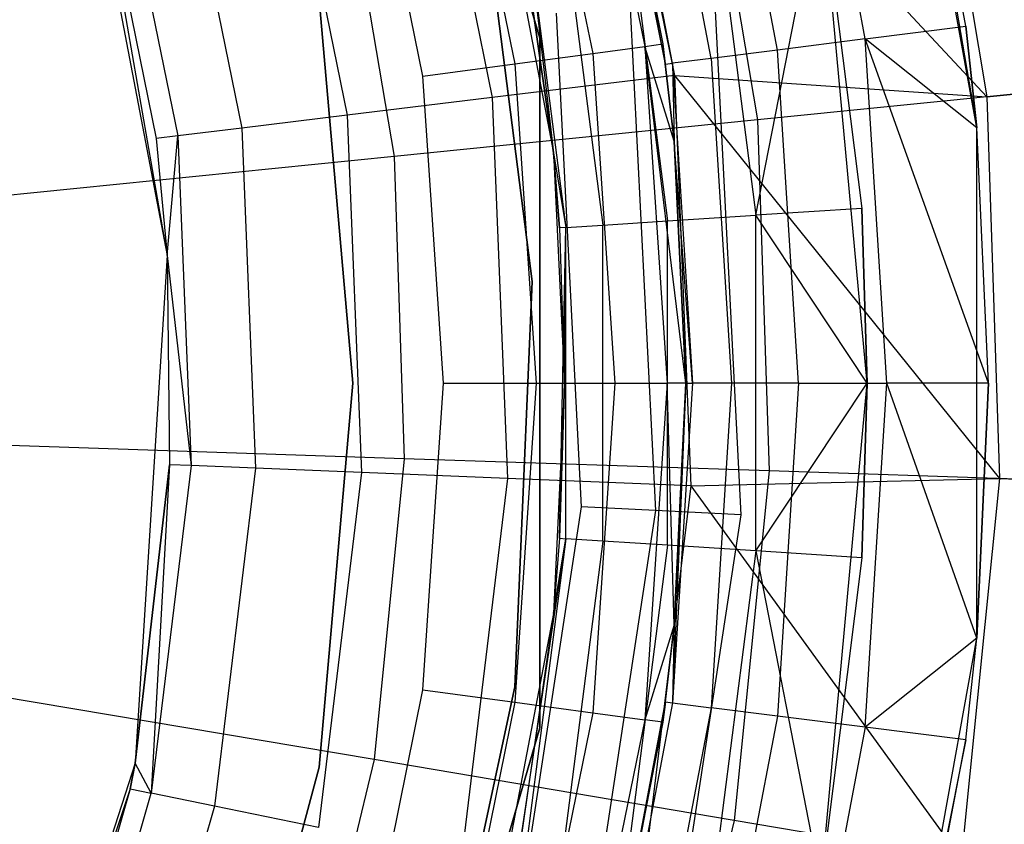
# Model space of a CAD drawing. Extents: x 5.4 to 34.8, y -14.7 to 14.7.
# Tile 166 of 251: x 21.672 to 22.485, y -0.364 to 0.3. Entities that reach past the tile are written whole.
import ezdxf

# ---------------------------------------------------------------- set-up
doc = ezdxf.new("R2010")
doc.units = 0
doc.header["$LTSCALE"] = 2.54
doc.layers.get('0').update_dxf_attribs({"color": 13, "linetype": 'CONTINUOUS'})

# ---------------------------------------------------------------- blocks, each defined once
blk = doc.blocks.new('BOHO_S_PM_7777_STL')
at = {"color": 0}
for p, q in [((21.9412, 0.83083, 21.42627), (22.10158, 0.28463, 21.42627)), ((22.10158, 0.28463, 21.17941), (21.9412, 0.83083, 21.17941)), ((21.9412, 0.83083, 21.42627), (22.10158, 0.28463, 21.42627)), ((22.10158, 0.28463, 21.17941), (21.9412, 0.83083, 21.17941)), ((22.46247, 0.21065, 21.65593), (22.38725, 0.62519, 21.65593)), ((22.46247, 0.21065, 21.65593), (22.38725, 0.62519, 21.65593)), ((22.1448, 0.58593, 19.29758), (22.47066, 0.23628, 18.92736)), ((22.1448, 0.58593, 19.29758), (22.47066, 0.23628, 18.92736)), ((22.1448, 0.58593, 19.29758), (22.2126, 0.25385, 19.29758)), ((22.1448, 0.58593, 19.29758), (22.2126, 0.25385, 19.29758)), ((22.4534, 0.29453, 21.75593), (22.3981, 0.58442, 21.75593)), ((22.3981, 0.58442, 21.75593), (22.46247, 0.21065, 21.65593)), ((22.3981, 0.58442, 21.75593), (22.46247, 0.21065, 21.65593)), ((22.4534, 0.29453, 21.75593), (22.3981, 0.58442, 21.75593)), ((22.04092, 0.56347, 26.15593), (22.11288, 0.19011, 26.15593)), ((22.04092, 0.56347, 26.15593), (22.11288, 0.19011, 26.15593)), ((22.37031, 0.28404, 21.77711), (22.31698, 0.56359, 21.77711)), ((22.37031, 0.28404, 21.77711), (22.31698, 0.56359, 21.77711)), ((22.20537, 0.2632, 22.05593), (22.14732, 0.55481, 26.05593)), ((22.14732, 0.55481, 26.05593), (22.2032, 0.2799, 26.05593)), ((22.20537, 0.2632, 22.05593), (22.14732, 0.55481, 26.05593)), ((22.14732, 0.55481, 26.05593), (22.2032, 0.2799, 26.05593)), ((22.13264, 0.55079, 26.13246), (22.18811, 0.27787, 26.13246)), ((22.13264, 0.55079, 26.13246), (22.18811, 0.27787, 26.13246)), ((22.29777, 0.27487, 21.82314), (22.24617, 0.54541, 21.82314)), ((22.29777, 0.27487, 21.82314), (22.24617, 0.54541, 21.82314)), ((22.41821, 0.54723, 18.92736), (22.47066, 0.23628, 18.92736)), ((22.41821, 0.54723, 18.92736), (22.47066, 0.23628, 18.92736)), ((21.99919, 0.54375, 19.52549), (22.0621, 0.23558, 19.52549)), ((21.99919, 0.54375, 19.52549), (22.0621, 0.23558, 19.52549)), ((22.09082, 0.53933, 26.19735), (22.14514, 0.27209, 26.19735)), ((22.09082, 0.53933, 26.19735), (22.14514, 0.27209, 26.19735)), ((22.2429, 0.26794, 21.88951), (22.19259, 0.53166, 21.88951)), ((22.2429, 0.26794, 21.88951), (22.19259, 0.53166, 21.88951)), ((22.02824, 0.52219, 26.2407), (22.08083, 0.26345, 26.2407)), ((22.02824, 0.52219, 26.2407), (22.08083, 0.26345, 26.2407)), ((22.20537, 0.2632, 22.05593), (22.15596, 0.52225, 22.05593)), ((22.20537, 0.2632, 22.05593), (22.15596, 0.52225, 22.05593)), ((22.21106, 0.26392, 21.96973), (22.16151, 0.52367, 21.96973)), ((22.21106, 0.26392, 21.96973), (22.16151, 0.52367, 21.96973)), ((21.71495, 0.5176, 21.7847), (21.79363, 0.10517, 21.7847)), ((21.71495, 0.5176, 21.7847), (21.79363, 0.10517, 21.7847)), ((21.88328, 0.51018, 19.77119), (21.94231, 0.22103, 19.77119)), ((21.88328, 0.51018, 19.77119), (21.94231, 0.22103, 19.77119)), ((22.00498, 0.25325, 26.25593), (21.95443, 0.50197, 26.25593)), ((22.00498, 0.25325, 26.25593), (21.95443, 0.50197, 26.25593)), ((22.23311, 0.50312, 14.64142), (22.28133, 0.21724, 14.64142)), ((22.23311, 0.50312, 14.64142), (22.28133, 0.21724, 14.64142)), ((21.79905, 0.48578, 20.03049), (21.85526, 0.21046, 20.03049)), ((21.79905, 0.48578, 20.03049), (21.85526, 0.21046, 20.03049)), ((21.7308, 0.46601, 20.57214), (21.78472, 0.2019, 20.57214)), ((21.7308, 0.46601, 20.57214), (21.78472, 0.2019, 20.57214)), ((21.7308, 0.46601, 20.57214), (21.79363, 0.10517, 21.7847)), ((21.7308, 0.46601, 20.57214), (21.79363, 0.10517, 21.7847)), ((21.74794, 0.47098, 20.299), (21.80243, 0.20405, 20.299)), ((21.74794, 0.47098, 20.299), (21.80243, 0.20405, 20.299)), ((21.93965, 0.43318, 14.38088), (21.98117, 0.18704, 14.38088)), ((21.93965, 0.43318, 14.38088), (21.98117, 0.18704, 14.38088)), ((22.09515, 0.08382, 22.49016), (22.0526, 0.41609, 22.49016)), ((22.0526, 0.41609, 20.29016), (22.09515, 0.08382, 20.29016)), ((22.09515, 0.08382, 22.49016), (22.0526, 0.41609, 22.49016)), ((22.0526, 0.41609, 20.29016), (22.09515, 0.08382, 20.29016)), ((22.24445, 0.41336, 21.72064), (22.27989, 0.13855, 21.72064)), ((22.24445, 0.41336, 21.72064), (22.27989, 0.13855, 21.72064)), ((22.27989, 0.13855, 21.72064), (22.33362, 0.41344, 21.67617)), ((22.27989, 0.13855, 21.72064), (22.33362, 0.41344, 21.67617)), ((22.37193, 0, 21.65593), (22.33362, 0.41344, 21.65593)), ((22.33362, 0.41344, 21.67617), (22.36731, 0.14416, 21.67617)), ((22.33362, 0.41344, 21.65593), (22.36731, 0.14416, 21.67617)), ((22.33362, 0.41344, 21.67617), (22.36731, 0.14416, 21.67617)), ((22.33362, 0.41344, 21.65593), (22.36731, 0.14416, 21.67617)), ((22.37193, 0, 21.65593), (22.33362, 0.41344, 21.65593)), ((22.17271, 0.39939, 21.78628), (22.20694, 0.13386, 21.78628)), ((22.17271, 0.39939, 21.78628), (22.20694, 0.13386, 21.78628)), ((22.11288, 0.19011, 26.15593), (22.08505, 0.38232, 22.06011)), ((22.08505, 0.38232, 22.06011), (22.11288, 0.19011, 22.06011)), ((22.11288, 0.19011, 26.15593), (22.08505, 0.38232, 22.06011)), ((22.08505, 0.38232, 22.06011), (22.11288, 0.19011, 22.06011)), ((22.09019, 0.38332, 21.96201), (22.11288, 0.19011, 22.06011)), ((22.09019, 0.38332, 21.96201), (22.11288, 0.19011, 22.06011)), ((22.09019, 0.38332, 21.96201), (22.12305, 0.12848, 21.96201)), ((22.09019, 0.38332, 21.96201), (22.12305, 0.12848, 21.96201)), ((22.12009, 0.38914, 21.86861), (22.15344, 0.13043, 21.86861)), ((22.12009, 0.38914, 21.86861), (22.15344, 0.13043, 21.86861)), ((22.26775, -0.10882, 21.22941), (22.24573, 0.32535, 21.22941)), ((22.26775, -0.10882, 21.22941), (22.24573, 0.32535, 21.22941)), ((21.91921, 0.31691, 22.49016), (21.94693, 0, 22.49016)), ((21.94693, 0, 20.29016), (21.91921, 0.31691, 20.29016)), ((21.94693, 0, 20.29016), (21.91921, 0.31691, 20.29016)), ((21.91921, 0.31691, 22.49016), (21.94693, 0, 22.49016)), ((22.17583, 0.31465, 21.21649), (22.19713, -0.10524, 21.21649)), ((22.17583, 0.31465, 21.21649), (22.19713, -0.10524, 21.21649)), ((22.11497, 0.30532, 21.17941), (22.13563, -0.10212, 21.17941)), ((22.11497, 0.30532, 21.17941), (22.13563, -0.10212, 21.17941)), ((22.37031, 0.28404, 21.77711), (22.4534, 0.29453, 21.75593)), ((22.37031, 0.28404, 21.77711), (22.4534, 0.29453, 21.75593)), ((22.46247, 0.21065, 21.75593), (22.4534, 0.29453, 21.75593)), ((22.4534, 0.29453, 21.75593), (22.46247, 0.21065, 21.65593)), ((22.46247, 0.21065, 21.75593), (22.4534, 0.29453, 21.75593)), ((22.4534, 0.29453, 21.75593), (22.46247, 0.21065, 21.65593)), ((22.10158, 0.28463, 21.42627), (22.10158, -0.28463, 21.42627)), ((22.10158, -0.28463, 21.17941), (22.10158, 0.28463, 21.17941)), ((22.10158, 0.28463, 21.42627), (22.10158, -0.28463, 21.42627)), ((22.10158, 0.28463, 21.42627), (22.10158, 0.28463, 21.17941)), ((22.10158, -0.28463, 21.17941), (22.10158, 0.28463, 21.17941)), ((22.10158, 0.28463, 21.42627), (22.10158, 0.28463, 21.17941)), ((22.14514, 0.27209, 26.19735), (22.18811, 0.27787, 26.13246)), ((22.14514, 0.27209, 26.19735), (22.18811, 0.27787, 26.13246)), ((22.18811, 0.27787, 26.13246), (22.2032, 0.2799, 26.05593)), ((22.18811, 0.27787, 26.13246), (22.2032, 0.2799, 26.05593)), ((22.22193, 0, 26.05593), (22.18811, 0.27787, 26.13246)), ((22.18811, 0.27787, 26.13246), (22.20671, 0, 26.13246)), ((22.22193, 0, 26.05593), (22.18811, 0.27787, 26.13246)), ((22.21243, 0.19962, 26.05593), (22.18811, 0.27787, 26.13246)), ((22.21243, 0.19962, 26.05593), (22.18811, 0.27787, 26.13246)), ((22.18811, 0.27787, 26.13246), (22.20671, 0, 26.13246)), ((22.21243, 0.19962, 22.05593), (22.2032, 0.2799, 26.05593)), ((22.2032, 0.2799, 26.05593), (22.21243, 0.19962, 26.05593)), ((22.21243, 0.19962, 22.05593), (22.2032, 0.2799, 26.05593)), ((22.20537, 0.2632, 22.05593), (22.2032, 0.2799, 26.05593)), ((22.20537, 0.2632, 22.05593), (22.2032, 0.2799, 26.05593)), ((22.2032, 0.2799, 26.05593), (22.21243, 0.19962, 26.05593)), ((22.37031, 0.28404, 21.77711), (22.29777, 0.27487, 21.82314)), ((22.37031, 0.28404, 21.77711), (22.29777, 0.27487, 21.82314)), ((22.38818, 0, 21.77711), (22.37031, 0.28404, 21.77711)), ((22.47193, 0, 21.75593), (22.37031, 0.28404, 21.77711)), ((22.38818, 0, 21.77711), (22.37031, 0.28404, 21.77711)), ((22.47193, 0, 21.75593), (22.37031, 0.28404, 21.77711)), ((22.46247, 0.21065, 21.75593), (22.37031, 0.28404, 21.77711)), ((22.46247, 0.21065, 21.75593), (22.37031, 0.28404, 21.77711)), ((22.08083, 0.26345, 26.2407), (22.14514, 0.27209, 26.19735)), ((22.08083, 0.26345, 26.2407), (22.14514, 0.27209, 26.19735)), ((22.14514, 0.27209, 26.19735), (22.16335, 0, 26.19735)), ((22.14514, 0.27209, 26.19735), (22.16335, 0, 26.19735)), ((22.29777, 0.27487, 21.82314), (22.2429, 0.26794, 21.88951)), ((22.29777, 0.27487, 21.82314), (22.2429, 0.26794, 21.88951)), ((22.31507, 0, 21.82314), (22.29777, 0.27487, 21.82314)), ((22.31507, 0, 21.82314), (22.29777, 0.27487, 21.82314)), ((22.00498, 0.25325, 26.25593), (22.08083, 0.26345, 26.2407)), ((22.00498, 0.25325, 26.25593), (22.08083, 0.26345, 26.2407)), ((22.08083, 0.26345, 26.2407), (22.09847, 0, 26.2407)), ((22.08083, 0.26345, 26.2407), (22.09847, 0, 26.2407)), ((22.20537, 0.2632, 22.05593), (22.21106, 0.26392, 21.96973)), ((22.20537, 0.2632, 22.05593), (22.21106, 0.26392, 21.96973)), ((22.21243, 0.19962, 22.05593), (22.20537, 0.2632, 22.05593)), ((22.21243, 0.19962, 22.05593), (22.20537, 0.2632, 22.05593)), ((22.2429, 0.26794, 21.88951), (22.21106, 0.26392, 21.96973)), ((22.2429, 0.26794, 21.88951), (22.21106, 0.26392, 21.96973)), ((22.21106, 0.26392, 21.96973), (22.22767, 0, 21.96973)), ((22.21106, 0.26392, 21.96973), (22.22767, 0, 21.96973)), ((22.21106, 0.26392, 21.96973), (22.21243, 0.19962, 22.05593)), ((22.21106, 0.26392, 21.96973), (22.21243, 0.19962, 22.05593)), ((22.2429, 0.26794, 21.88951), (22.25976, 0, 21.88951)), ((22.2429, 0.26794, 21.88951), (22.25976, 0, 21.88951)), ((22.02193, 0, 26.25593), (22.00498, 0.25325, 26.25593)), ((22.02193, 0, 26.25593), (22.00498, 0.25325, 26.25593)), ((22.2126, 0.25385, 19.29758), (22.0621, 0.23558, 19.52549)), ((22.2126, 0.25385, 19.29758), (22.0621, 0.23558, 19.52549)), ((22.2126, 0.25385, 19.29758), (22.47066, 0.23628, 18.92736)), ((22.2126, 0.25385, 19.29758), (22.47066, 0.23628, 18.92736)), ((22.2126, 0.25385, 19.29758), (22.4812, -0.07888, 18.92736)), ((22.2126, 0.25385, 19.29758), (22.4812, -0.07888, 18.92736)), ((22.2126, 0.25385, 19.29758), (22.22625, -0.0848, 19.29758)), ((22.2126, 0.25385, 19.29758), (22.22625, -0.0848, 19.29758)), ((22.47066, 0.23628, 18.92736), (22.68604, 0.25795, 18.53365)), ((22.47066, 0.23628, 18.92736), (22.68604, 0.25795, 18.53365)), ((22.54305, 0.24357, 14.94092), (22.28133, 0.21724, 14.64142)), ((22.54305, 0.24357, 14.94092), (22.28133, 0.21724, 14.64142)), ((22.47066, 0.23628, 18.92736), (22.4812, -0.07888, 18.92736)), ((22.47066, 0.23628, 18.92736), (22.4812, -0.07888, 18.92736)), ((22.0621, 0.23558, 19.52549), (21.94231, 0.22103, 19.77119)), ((22.0621, 0.23558, 19.52549), (21.94231, 0.22103, 19.77119)), ((22.0621, 0.23558, 19.52549), (22.07477, -0.0787, 19.52549)), ((22.0621, 0.23558, 19.52549), (22.07477, -0.0787, 19.52549)), ((21.94231, 0.22103, 19.77119), (21.85526, 0.21046, 20.03049)), ((21.94231, 0.22103, 19.77119), (21.85526, 0.21046, 20.03049)), ((21.94231, 0.22103, 19.77119), (21.95419, -0.07384, 19.77119)), ((21.94231, 0.22103, 19.77119), (21.95419, -0.07384, 19.77119)), ((22.28133, 0.21724, 14.64142), (21.98117, 0.18704, 14.38088)), ((22.28133, 0.21724, 14.64142), (21.98117, 0.18704, 14.38088)), ((22.28133, 0.21724, 14.64142), (22.29102, -0.07252, 14.64142)), ((22.28133, 0.21724, 14.64142), (22.29102, -0.07252, 14.64142)), ((21.80243, 0.20405, 20.299), (21.78472, 0.2019, 20.57214)), ((21.80243, 0.20405, 20.299), (21.78472, 0.2019, 20.57214)), ((21.79363, 0.10517, 20.57214), (21.80243, 0.20405, 20.299)), ((21.79363, 0.10517, 20.57214), (21.80243, 0.20405, 20.299)), ((21.85526, 0.21046, 20.03049), (21.80243, 0.20405, 20.299)), ((21.85526, 0.21046, 20.03049), (21.80243, 0.20405, 20.299)), ((21.80243, 0.20405, 20.299), (21.8134, -0.06816, 20.299)), ((21.80243, 0.20405, 20.299), (21.8134, -0.06816, 20.299)), ((21.85526, 0.21046, 20.03049), (21.86657, -0.07031, 20.03049)), ((21.85526, 0.21046, 20.03049), (21.86657, -0.07031, 20.03049)), ((22.47193, 0, 21.75593), (22.46247, 0.21065, 21.75593)), ((22.46247, 0.21065, 21.75593), (22.46247, 0.21065, 21.65593)), ((22.46247, 0.21065, 21.75593), (22.46247, 0.21065, 21.65593)), ((22.47193, 0, 21.75593), (22.46247, 0.21065, 21.75593)), ((22.47193, 0, 21.75593), (22.46247, 0.21065, 21.65593)), ((22.47193, 0, 21.75593), (22.46247, 0.21065, 21.65593)), ((22.46247, -0.21065, 21.65593), (22.46247, 0.21065, 21.65593)), ((22.46247, -0.21065, 21.65593), (22.46247, 0.21065, 21.65593)), ((21.78472, 0.2019, 20.57214), (21.79363, 0.10517, 20.57214)), ((21.78472, 0.2019, 20.57214), (21.79363, 0.10517, 20.57214)), ((21.78472, 0.2019, 20.57214), (21.79363, 0.10517, 21.7847)), ((21.78472, 0.2019, 20.57214), (21.79363, 0.10517, 21.7847)), ((22.22193, 0, 22.05593), (22.21243, 0.19962, 22.05593)), ((22.21243, 0.19962, 22.05593), (22.21243, 0.19962, 26.05593)), ((22.21243, 0.19962, 26.05593), (22.22193, 0, 26.05593)), ((22.21243, 0.19962, 22.05593), (22.21243, 0.19962, 26.05593)), ((22.22193, 0, 22.05593), (22.21243, 0.19962, 22.05593)), ((22.22767, 0, 21.96973), (22.21243, 0.19962, 22.05593)), ((22.22767, 0, 21.96973), (22.21243, 0.19962, 22.05593)), ((22.21243, 0.19962, 26.05593), (22.22193, 0, 26.05593)), ((21.98117, 0.18704, 14.38088), (21.64826, 0.15355, 14.16423)), ((21.98117, 0.18704, 14.38088), (21.64826, 0.15355, 14.16423)), ((21.98117, 0.18704, 14.38088), (21.98951, -0.06244, 14.38088)), ((21.98117, 0.18704, 14.38088), (21.98951, -0.06244, 14.38088)), ((22.11288, 0.19011, 26.15593), (22.12193, 0, 26.15593)), ((22.11288, 0.19011, 26.15593), (22.11288, 0.19011, 22.06011)), ((22.11288, 0.19011, 22.06011), (22.11782, 0.12814, 22.06011)), ((22.11782, 0.12814, 22.06011), (22.11288, 0.19011, 26.15593)), ((22.11782, 0.12814, 22.06011), (22.11288, 0.19011, 26.15593)), ((22.11288, 0.19011, 26.15593), (22.12193, 0, 26.15593)), ((22.11288, 0.19011, 26.15593), (22.11288, 0.19011, 22.06011)), ((22.11288, 0.19011, 22.06011), (22.11782, 0.12814, 22.06011)), ((22.11288, 0.19011, 22.06011), (22.12305, 0.12848, 21.96201)), ((22.11288, 0.19011, 22.06011), (22.12305, 0.12848, 21.96201)), ((22.20694, 0.13386, 21.78628), (22.27989, 0.13855, 21.72064)), ((22.20694, 0.13386, 21.78628), (22.27989, 0.13855, 21.72064)), ((22.36731, 0.14416, 21.67617), (22.27989, 0.13855, 21.72064)), ((22.36731, 0.14416, 21.67617), (22.27989, 0.13855, 21.72064)), ((22.37193, 0, 21.67617), (22.27989, 0.13855, 21.72064)), ((22.37193, 0, 21.67617), (22.27989, 0.13855, 21.72064)), ((22.27989, -0.13855, 21.72064), (22.27989, 0.13855, 21.72064)), ((22.27989, -0.13855, 21.72064), (22.27989, 0.13855, 21.72064)), ((22.36731, 0.14416, 21.67617), (22.37193, 0, 21.67617)), ((22.37193, 0, 21.65593), (22.36731, 0.14416, 21.67617)), ((22.37193, 0, 21.65593), (22.36731, 0.14416, 21.67617)), ((22.36731, 0.14416, 21.67617), (22.37193, 0, 21.67617)), ((22.12305, 0.12848, 21.96201), (22.15344, 0.13043, 21.86861)), ((22.12305, 0.12848, 21.96201), (22.15344, 0.13043, 21.86861)), ((22.15344, 0.13043, 21.86861), (22.20694, 0.13386, 21.78628)), ((22.15344, 0.13043, 21.86861), (22.20694, 0.13386, 21.78628)), ((22.15344, -0.13043, 21.86861), (22.15344, 0.13043, 21.86861)), ((22.15344, -0.13043, 21.86861), (22.15344, 0.13043, 21.86861)), ((22.20694, -0.13386, 21.78628), (22.20694, 0.13386, 21.78628)), ((22.20694, -0.13386, 21.78628), (22.20694, 0.13386, 21.78628)), ((22.12305, 0.12848, 21.96201), (22.11782, 0.12814, 22.06011)), ((22.11782, -0.12814, 22.06011), (22.12305, 0.12848, 21.96201)), ((22.11782, -0.12814, 22.06011), (22.12305, 0.12848, 21.96201)), ((22.12305, 0.12848, 21.96201), (22.11782, 0.12814, 22.06011)), ((22.11782, 0.12814, 22.06011), (22.12193, 0, 26.15593)), ((22.11782, 0.12814, 22.06011), (22.12193, 0, 22.06011)), ((22.11782, 0.12814, 22.06011), (22.12193, 0, 26.15593)), ((22.11782, 0.12814, 22.06011), (22.12193, 0, 22.06011)), ((22.12193, 0, 22.06011), (22.12305, 0.12848, 21.96201)), ((22.12193, 0, 22.06011), (22.12305, 0.12848, 21.96201)), ((22.12305, -0.12848, 21.96201), (22.12305, 0.12848, 21.96201)), ((22.12305, -0.12848, 21.96201), (22.12305, 0.12848, 21.96201)), ((21.79363, 0.10517, 21.7847), (21.76727, -0.31386, 21.7847)), ((21.79363, 0.10517, 21.7847), (21.76727, -0.31386, 21.7847)), ((21.79363, 0.10517, 20.57214), (21.8134, -0.06816, 20.299)), ((21.79363, 0.10517, 20.57214), (21.8134, -0.06816, 20.299)), ((21.79363, 0.10517, 20.57214), (21.79557, -0.06745, 20.57214)), ((21.79363, 0.10517, 20.57214), (21.79363, 0.10517, 21.7847)), ((21.79363, 0.10517, 21.7847), (21.79557, -0.06745, 20.57214)), ((21.79363, 0.10517, 20.57214), (21.79557, -0.06745, 20.57214)), ((21.79363, 0.10517, 21.7847), (21.79557, -0.06745, 20.57214)), ((21.79363, 0.10517, 20.57214), (21.79363, 0.10517, 21.7847)), ((22.08094, -0.25086, 22.49016), (22.09515, 0.08382, 22.49016)), ((22.09515, 0.08382, 20.29016), (22.08094, -0.25086, 20.29016)), ((22.08094, -0.25086, 22.49016), (22.09515, 0.08382, 22.49016)), ((22.09515, 0.08382, 20.29016), (22.08094, -0.25086, 20.29016)), ((22.09515, 0.08382, 22.49016), (22.09515, 0.08382, 20.29016)), ((22.09515, 0.08382, 22.49016), (22.09515, 0.08382, 20.29016)), ((22.00498, -0.25325, 26.25593), (22.02193, 0, 26.25593)), ((22.00498, -0.25325, 26.25593), (22.02193, 0, 26.25593)), ((22.02193, 0, 26.25593), (22.09847, 0, 26.2407)), ((22.02193, 0, 26.25593), (22.09847, 0, 26.2407)), ((22.09847, 0, 26.2407), (22.08083, -0.26345, 26.2407)), ((22.09847, 0, 26.2407), (22.08083, -0.26345, 26.2407)), ((22.09847, 0, 26.2407), (22.16335, 0, 26.19735)), ((22.09847, 0, 26.2407), (22.16335, 0, 26.19735)), ((22.16335, 0, 26.19735), (22.14514, -0.27209, 26.19735)), ((22.16335, 0, 26.19735), (22.14514, -0.27209, 26.19735)), ((22.16335, 0, 26.19735), (22.20671, 0, 26.13246)), ((22.16335, 0, 26.19735), (22.20671, 0, 26.13246)), ((22.20671, 0, 26.13246), (22.18811, -0.27787, 26.13246)), ((22.20671, 0, 26.13246), (22.18811, -0.27787, 26.13246)), ((22.21243, -0.19962, 26.05593), (22.20671, 0, 26.13246)), ((22.21243, -0.19962, 26.05593), (22.20671, 0, 26.13246)), ((22.22193, 0, 26.05593), (22.20671, 0, 26.13246)), ((22.22193, 0, 26.05593), (22.20671, 0, 26.13246)), ((22.22193, 0, 22.05593), (22.21106, -0.26392, 21.96973)), ((22.22193, 0, 22.05593), (22.21106, -0.26392, 21.96973)), ((22.21243, -0.19962, 22.05593), (22.22193, 0, 22.05593)), ((22.21243, -0.19962, 22.05593), (22.22193, 0, 22.05593)), ((22.22193, 0, 22.05593), (22.22193, 0, 26.05593)), ((22.22193, 0, 22.05593), (22.22193, 0, 26.05593)), ((22.22193, 0, 22.05593), (22.22767, 0, 21.96973)), ((22.22193, 0, 22.05593), (22.22767, 0, 21.96973)), ((21.94693, 0, 22.49016), (21.91921, -0.31691, 22.49016)), ((21.91921, -0.31691, 20.29016), (21.94693, 0, 20.29016)), ((21.91921, -0.31691, 20.29016), (21.94693, 0, 20.29016)), ((21.94693, 0, 22.49016), (21.91921, -0.31691, 22.49016)), ((21.94693, 0, 20.29016), (21.94693, 0, 22.49016)), ((21.94693, 0, 20.29016), (21.94693, 0, 22.49016)), ((22.12193, 0, 26.15593), (22.11288, -0.19011, 26.15593)), ((22.12193, 0, 26.15593), (22.11288, -0.19011, 26.15593)), ((22.12193, 0, 22.06011), (22.11782, -0.12814, 22.06011)), ((22.11782, -0.12814, 22.06011), (22.12193, 0, 26.15593)), ((22.11782, -0.12814, 22.06011), (22.12193, 0, 26.15593)), ((22.12193, 0, 22.06011), (22.11782, -0.12814, 22.06011)), ((22.12193, 0, 22.06011), (22.12193, 0, 26.15593)), ((22.12193, 0, 22.06011), (22.12193, 0, 26.15593)), ((22.22767, 0, 21.96973), (22.21106, -0.26392, 21.96973)), ((22.22767, 0, 21.96973), (22.21106, -0.26392, 21.96973)), ((22.22193, 0, 26.05593), (22.21243, -0.19962, 26.05593)), ((22.22193, 0, 26.05593), (22.21243, -0.19962, 26.05593)), ((22.25976, 0, 21.88951), (22.22767, 0, 21.96973)), ((22.25976, 0, 21.88951), (22.22767, 0, 21.96973)), ((22.25976, 0, 21.88951), (22.2429, -0.26794, 21.88951)), ((22.25976, 0, 21.88951), (22.2429, -0.26794, 21.88951)), ((22.31507, 0, 21.82314), (22.25976, 0, 21.88951)), ((22.31507, 0, 21.82314), (22.25976, 0, 21.88951)), ((22.27989, -0.13855, 21.72064), (22.37193, 0, 21.67617)), ((22.27989, -0.13855, 21.72064), (22.37193, 0, 21.67617)), ((22.31507, 0, 21.82314), (22.29777, -0.27487, 21.82314)), ((22.31507, 0, 21.82314), (22.29777, -0.27487, 21.82314)), ((22.31507, 0, 21.82314), (22.38818, 0, 21.77711)), ((22.31507, 0, 21.82314), (22.38818, 0, 21.77711)), ((22.33362, -0.41344, 21.65593), (22.37193, 0, 21.65593)), ((22.33362, -0.41344, 21.65593), (22.37193, 0, 21.65593)), ((22.37193, 0, 21.67617), (22.36731, -0.14416, 21.67617)), ((22.36731, -0.14416, 21.67617), (22.37193, 0, 21.65593)), ((22.36731, -0.14416, 21.67617), (22.37193, 0, 21.65593)), ((22.37193, 0, 21.67617), (22.36731, -0.14416, 21.67617)), ((22.37031, -0.28404, 21.77711), (22.38818, 0, 21.77711)), ((22.37031, -0.28404, 21.77711), (22.38818, 0, 21.77711)), ((22.37193, 0, 21.65593), (22.37193, 0, 21.67617)), ((22.37193, 0, 21.65593), (22.37193, 0, 21.67617)), ((22.46247, -0.21065, 21.75593), (22.38818, 0, 21.77711)), ((22.46247, -0.21065, 21.75593), (22.38818, 0, 21.77711)), ((22.47193, 0, 21.75593), (22.38818, 0, 21.77711)), ((22.47193, 0, 21.75593), (22.38818, 0, 21.77711)), ((22.46247, -0.21065, 21.75593), (22.47193, 0, 21.75593)), ((22.47193, 0, 21.75593), (22.46247, -0.21065, 21.65593)), ((22.46247, -0.21065, 21.75593), (22.47193, 0, 21.75593)), ((22.47193, 0, 21.75593), (22.46247, -0.21065, 21.65593)), ((21.98951, -0.06244, 14.38088), (21.6551, -0.05126, 14.16423)), ((21.98951, -0.06244, 14.38088), (21.6551, -0.05126, 14.16423)), ((21.98951, -0.06244, 14.38088), (21.96453, -0.31081, 14.38088)), ((21.98951, -0.06244, 14.38088), (21.96453, -0.31081, 14.38088)), ((22.29102, -0.07252, 14.64142), (21.98951, -0.06244, 14.38088)), ((22.29102, -0.07252, 14.64142), (21.98951, -0.06244, 14.38088)), ((21.79557, -0.06745, 20.57214), (21.76727, -0.31386, 20.57214)), ((21.76727, -0.31386, 21.7847), (21.79557, -0.06745, 20.57214)), ((21.76727, -0.31386, 21.7847), (21.79557, -0.06745, 20.57214)), ((21.79557, -0.06745, 20.57214), (21.76727, -0.31386, 20.57214)), ((21.79557, -0.06745, 20.57214), (21.78056, -0.33861, 20.299)), ((21.79557, -0.06745, 20.57214), (21.78056, -0.33861, 20.299)), ((21.8134, -0.06816, 20.299), (21.78056, -0.33861, 20.299)), ((21.8134, -0.06816, 20.299), (21.78056, -0.33861, 20.299)), ((21.8134, -0.06816, 20.299), (21.79557, -0.06745, 20.57214)), ((21.8134, -0.06816, 20.299), (21.79557, -0.06745, 20.57214)), ((21.86657, -0.07031, 20.03049), (21.8134, -0.06816, 20.299)), ((21.86657, -0.07031, 20.03049), (21.8134, -0.06816, 20.299)), ((21.86657, -0.07031, 20.03049), (21.8327, -0.34926, 20.03049)), ((21.86657, -0.07031, 20.03049), (21.8327, -0.34926, 20.03049)), ((21.95419, -0.07384, 19.77119), (21.86657, -0.07031, 20.03049)), ((21.95419, -0.07384, 19.77119), (21.86657, -0.07031, 20.03049)), ((22.29102, -0.07252, 14.64142), (22.262, -0.36098, 14.64142)), ((22.29102, -0.07252, 14.64142), (22.262, -0.36098, 14.64142)), ((22.55391, -0.08131, 14.94092), (22.29102, -0.07252, 14.64142)), ((22.55391, -0.08131, 14.94092), (22.29102, -0.07252, 14.64142)), ((21.95419, -0.07384, 19.77119), (21.91862, -0.3668, 19.77119)), ((21.95419, -0.07384, 19.77119), (21.91862, -0.3668, 19.77119)), ((22.07477, -0.0787, 19.52549), (21.95419, -0.07384, 19.77119)), ((22.07477, -0.0787, 19.52549), (21.95419, -0.07384, 19.77119)), ((22.07477, -0.0787, 19.52549), (22.03685, -0.39093, 19.52549)), ((22.07477, -0.0787, 19.52549), (22.03685, -0.39093, 19.52549)), ((22.22625, -0.0848, 19.29758), (22.07477, -0.0787, 19.52549)), ((22.22625, -0.0848, 19.29758), (22.07477, -0.0787, 19.52549)), ((22.22625, -0.0848, 19.29758), (22.4812, -0.07888, 18.92736)), ((22.22625, -0.0848, 19.29758), (22.4812, -0.07888, 18.92736)), ((22.4812, -0.07888, 18.92736), (22.44964, -0.39263, 18.92736)), ((22.4812, -0.07888, 18.92736), (22.44964, -0.39263, 18.92736)), ((22.4812, -0.07888, 18.92736), (22.69754, -0.08611, 18.53365)), ((22.4812, -0.07888, 18.92736), (22.69754, -0.08611, 18.53365)), ((22.22625, -0.0848, 19.29758), (22.18539, -0.42126, 19.29758)), ((22.22625, -0.0848, 19.29758), (22.18539, -0.42126, 19.29758)), ((22.22625, -0.0848, 19.29758), (22.44964, -0.39263, 18.92736)), ((22.22625, -0.0848, 19.29758), (22.44964, -0.39263, 18.92736)), ((22.13563, -0.10212, 21.17941), (22.07385, -0.50539, 21.17941)), ((22.13563, -0.10212, 21.17941), (22.07385, -0.50539, 21.17941)), ((22.19713, -0.10524, 21.21649), (22.13346, -0.52082, 21.21649)), ((22.19713, -0.10524, 21.21649), (22.13346, -0.52082, 21.21649)), ((22.19713, -0.10524, 21.21649), (22.13563, -0.10212, 21.17941)), ((22.19713, -0.10524, 21.21649), (22.13563, -0.10212, 21.17941)), ((22.26775, -0.10882, 21.22941), (22.19713, -0.10524, 21.21649)), ((22.26775, -0.10882, 21.22941), (22.19713, -0.10524, 21.21649)), ((22.20191, -0.53854, 21.22941), (22.26775, -0.10882, 21.22941)), ((22.20191, -0.53854, 21.22941), (22.26775, -0.10882, 21.22941)), ((22.08505, -0.38232, 22.06011), (22.12305, -0.12848, 21.96201)), ((22.08505, -0.38232, 22.06011), (22.12305, -0.12848, 21.96201)), ((22.12305, -0.12848, 21.96201), (22.09019, -0.38332, 21.96201)), ((22.12305, -0.12848, 21.96201), (22.09019, -0.38332, 21.96201)), ((22.11782, -0.12814, 22.06011), (22.11288, -0.19011, 26.15593)), ((22.11782, -0.12814, 22.06011), (22.11288, -0.19011, 26.15593)), ((22.11782, -0.12814, 22.06011), (22.11288, -0.19011, 22.06011)), ((22.11782, -0.12814, 22.06011), (22.11288, -0.19011, 22.06011)), ((22.11288, -0.19011, 22.06011), (22.12305, -0.12848, 21.96201)), ((22.11288, -0.19011, 22.06011), (22.12305, -0.12848, 21.96201)), ((22.11782, -0.12814, 22.06011), (22.12305, -0.12848, 21.96201)), ((22.11782, -0.12814, 22.06011), (22.12305, -0.12848, 21.96201)), ((22.15344, -0.13043, 21.86861), (22.12305, -0.12848, 21.96201)), ((22.15344, -0.13043, 21.86861), (22.12305, -0.12848, 21.96201)), ((22.15344, -0.13043, 21.86861), (22.12009, -0.38914, 21.86861)), ((22.15344, -0.13043, 21.86861), (22.12009, -0.38914, 21.86861)), ((22.20694, -0.13386, 21.78628), (22.15344, -0.13043, 21.86861)), ((22.20694, -0.13386, 21.78628), (22.15344, -0.13043, 21.86861)), ((22.20694, -0.13386, 21.78628), (22.17271, -0.39939, 21.78628)), ((22.20694, -0.13386, 21.78628), (22.17271, -0.39939, 21.78628)), ((22.27989, -0.13855, 21.72064), (22.20694, -0.13386, 21.78628)), ((22.27989, -0.13855, 21.72064), (22.20694, -0.13386, 21.78628)), ((22.27989, -0.13855, 21.72064), (22.24445, -0.41336, 21.72064)), ((22.27989, -0.13855, 21.72064), (22.24445, -0.41336, 21.72064)), ((22.36731, -0.14416, 21.67617), (22.27989, -0.13855, 21.72064)), ((22.27989, -0.13855, 21.72064), (22.33362, -0.41344, 21.67617)), ((22.27989, -0.13855, 21.72064), (22.33362, -0.41344, 21.67617)), ((22.36731, -0.14416, 21.67617), (22.27989, -0.13855, 21.72064)), ((22.36731, -0.14416, 21.67617), (22.33362, -0.41344, 21.67617)), ((22.36731, -0.14416, 21.67617), (22.33362, -0.41344, 21.67617)), ((22.36731, -0.14416, 21.67617), (22.33362, -0.41344, 21.65593)), ((22.36731, -0.14416, 21.67617), (22.33362, -0.41344, 21.65593)), ((22.11288, -0.19011, 26.15593), (22.04092, -0.56347, 26.15593)), ((22.11288, -0.19011, 26.15593), (22.04092, -0.56347, 26.15593)), ((22.11288, -0.19011, 26.15593), (22.08505, -0.38232, 22.06011)), ((22.11288, -0.19011, 22.06011), (22.08505, -0.38232, 22.06011)), ((22.11288, -0.19011, 26.15593), (22.08505, -0.38232, 22.06011)), ((22.11288, -0.19011, 22.06011), (22.08505, -0.38232, 22.06011)), ((22.11288, -0.19011, 22.06011), (22.11288, -0.19011, 26.15593)), ((22.11288, -0.19011, 22.06011), (22.11288, -0.19011, 26.15593)), ((22.21243, -0.19962, 26.05593), (22.18811, -0.27787, 26.13246)), ((22.21243, -0.19962, 26.05593), (22.18811, -0.27787, 26.13246)), ((22.21243, -0.19962, 26.05593), (22.2032, -0.2799, 26.05593)), ((22.21243, -0.19962, 26.05593), (22.2032, -0.2799, 26.05593)), ((22.20537, -0.2632, 22.05593), (22.21243, -0.19962, 26.05593)), ((22.20537, -0.2632, 22.05593), (22.21243, -0.19962, 26.05593)), ((22.20537, -0.2632, 22.05593), (22.21243, -0.19962, 22.05593)), ((22.20537, -0.2632, 22.05593), (22.21243, -0.19962, 22.05593)), ((22.21243, -0.19962, 22.05593), (22.21106, -0.26392, 21.96973)), ((22.21243, -0.19962, 22.05593), (22.21106, -0.26392, 21.96973)), ((22.21243, -0.19962, 22.05593), (22.21243, -0.19962, 26.05593)), ((22.21243, -0.19962, 22.05593), (22.21243, -0.19962, 26.05593)), ((22.46247, -0.21065, 21.75593), (22.37031, -0.28404, 21.77711)), ((22.46247, -0.21065, 21.75593), (22.37031, -0.28404, 21.77711)), ((22.38725, -0.62519, 21.65593), (22.46247, -0.21065, 21.65593)), ((22.38725, -0.62519, 21.65593), (22.46247, -0.21065, 21.65593)), ((22.4534, -0.29453, 21.75593), (22.46247, -0.21065, 21.75593)), ((22.4534, -0.29453, 21.75593), (22.46247, -0.21065, 21.75593)), ((22.4534, -0.29453, 21.75593), (22.46247, -0.21065, 21.65593)), ((22.4534, -0.29453, 21.75593), (22.46247, -0.21065, 21.65593)), ((22.46247, -0.21065, 21.75593), (22.46247, -0.21065, 21.65593)), ((22.46247, -0.21065, 21.75593), (22.46247, -0.21065, 21.65593)), ((22.01036, -0.57832, 22.49016), (22.08094, -0.25086, 22.49016)), ((22.08094, -0.25086, 20.29016), (22.01036, -0.57832, 20.29016)), ((22.01036, -0.57832, 22.49016), (22.08094, -0.25086, 22.49016)), ((22.08094, -0.25086, 20.29016), (22.01036, -0.57832, 20.29016)), ((22.08094, -0.25086, 22.49016), (22.08094, -0.25086, 20.29016)), ((22.08094, -0.25086, 22.49016), (22.08094, -0.25086, 20.29016)), ((21.96453, -0.31081, 14.38088), (21.63459, -0.25515, 14.16423)), ((21.96453, -0.31081, 14.38088), (21.63459, -0.25515, 14.16423)), ((21.95443, -0.50197, 26.25593), (22.00498, -0.25325, 26.25593)), ((21.95443, -0.50197, 26.25593), (22.00498, -0.25325, 26.25593)), ((22.00498, -0.25325, 26.25593), (22.08083, -0.26345, 26.2407)), ((22.00498, -0.25325, 26.25593), (22.08083, -0.26345, 26.2407)), ((22.08083, -0.26345, 26.2407), (22.02824, -0.52219, 26.2407)), ((22.08083, -0.26345, 26.2407), (22.02824, -0.52219, 26.2407)), ((22.08083, -0.26345, 26.2407), (22.14514, -0.27209, 26.19735)), ((22.08083, -0.26345, 26.2407), (22.14514, -0.27209, 26.19735)), ((22.15596, -0.52225, 22.05593), (22.20537, -0.2632, 22.05593)), ((22.15596, -0.52225, 22.05593), (22.20537, -0.2632, 22.05593)), ((22.21106, -0.26392, 21.96973), (22.16151, -0.52367, 21.96973)), ((22.21106, -0.26392, 21.96973), (22.16151, -0.52367, 21.96973)), ((22.2429, -0.26794, 21.88951), (22.19259, -0.53166, 21.88951)), ((22.2429, -0.26794, 21.88951), (22.19259, -0.53166, 21.88951)), ((22.20537, -0.2632, 22.05593), (22.2032, -0.2799, 26.05593)), ((22.20537, -0.2632, 22.05593), (22.2032, -0.2799, 26.05593)), ((22.20537, -0.2632, 22.05593), (22.21106, -0.26392, 21.96973)), ((22.20537, -0.2632, 22.05593), (22.21106, -0.26392, 21.96973)), ((22.21106, -0.26392, 21.96973), (22.2429, -0.26794, 21.88951)), ((22.21106, -0.26392, 21.96973), (22.2429, -0.26794, 21.88951)), ((22.29777, -0.27487, 21.82314), (22.2429, -0.26794, 21.88951)), ((22.29777, -0.27487, 21.82314), (22.2429, -0.26794, 21.88951)), ((22.14514, -0.27209, 26.19735), (22.09082, -0.53933, 26.19735)), ((22.14514, -0.27209, 26.19735), (22.09082, -0.53933, 26.19735)), ((22.14514, -0.27209, 26.19735), (22.18811, -0.27787, 26.13246)), ((22.14514, -0.27209, 26.19735), (22.18811, -0.27787, 26.13246)), ((22.29777, -0.27487, 21.82314), (22.24617, -0.54541, 21.82314)), ((22.29777, -0.27487, 21.82314), (22.24617, -0.54541, 21.82314)), ((22.37031, -0.28404, 21.77711), (22.29777, -0.27487, 21.82314)), ((22.37031, -0.28404, 21.77711), (22.29777, -0.27487, 21.82314)), ((22.18811, -0.27787, 26.13246), (22.13264, -0.55079, 26.13246)), ((22.18811, -0.27787, 26.13246), (22.13264, -0.55079, 26.13246)), ((22.2032, -0.2799, 26.05593), (22.14732, -0.55481, 26.05593)), ((22.2032, -0.2799, 26.05593), (22.14732, -0.55481, 26.05593)), ((22.15596, -0.52225, 22.05593), (22.2032, -0.2799, 26.05593)), ((22.15596, -0.52225, 22.05593), (22.2032, -0.2799, 26.05593)), ((22.2032, -0.2799, 26.05593), (22.18811, -0.27787, 26.13246)), ((22.2032, -0.2799, 26.05593), (22.18811, -0.27787, 26.13246)), ((22.37031, -0.28404, 21.77711), (22.31698, -0.56359, 21.77711)), ((22.37031, -0.28404, 21.77711), (22.31698, -0.56359, 21.77711)), ((22.4534, -0.29453, 21.75593), (22.37031, -0.28404, 21.77711)), ((22.4534, -0.29453, 21.75593), (22.37031, -0.28404, 21.77711)), ((22.10158, -0.28463, 21.42627), (21.9412, -0.83083, 21.42627)), ((21.9412, -0.83083, 21.17941), (22.10158, -0.28463, 21.17941)), ((22.10158, -0.28463, 21.42627), (21.9412, -0.83083, 21.42627)), ((21.9412, -0.83083, 21.17941), (22.10158, -0.28463, 21.17941)), ((22.10158, -0.28463, 21.42627), (22.10158, -0.28463, 21.17941)), ((22.10158, -0.28463, 21.42627), (22.10158, -0.28463, 21.17941)), ((22.4534, -0.29453, 21.75593), (22.38725, -0.62519, 21.65593)), ((22.4534, -0.29453, 21.75593), (22.38725, -0.62519, 21.65593)), ((22.3981, -0.58442, 21.75593), (22.4534, -0.29453, 21.75593)), ((22.3981, -0.58442, 21.75593), (22.4534, -0.29453, 21.75593)), ((21.76727, -0.31386, 21.7847), (21.63752, -0.71318, 21.7847)), ((21.76727, -0.31386, 21.7847), (21.63752, -0.71318, 21.7847)), ((21.76727, -0.31386, 20.57214), (21.76308, -0.33504, 20.57214)), ((21.76308, -0.33504, 20.57214), (21.76727, -0.31386, 21.7847)), ((21.76308, -0.33504, 20.57214), (21.76727, -0.31386, 21.7847)), ((21.76727, -0.31386, 20.57214), (21.76308, -0.33504, 20.57214)), ((21.78056, -0.33861, 20.299), (21.76727, -0.31386, 20.57214)), ((21.78056, -0.33861, 20.299), (21.76727, -0.31386, 20.57214)), ((21.76727, -0.31386, 21.7847), (21.76727, -0.31386, 20.57214)), ((21.76727, -0.31386, 21.7847), (21.76727, -0.31386, 20.57214)), ((21.91921, -0.31691, 22.49016), (21.83687, -0.62419, 22.49016)), ((21.83687, -0.62419, 20.29016), (21.91921, -0.31691, 20.29016)), ((21.83687, -0.62419, 20.29016), (21.91921, -0.31691, 20.29016)), ((21.91921, -0.31691, 22.49016), (21.83687, -0.62419, 22.49016)), ((21.96453, -0.31081, 14.38088), (21.90666, -0.55363, 14.38088)), ((21.96453, -0.31081, 14.38088), (21.90666, -0.55363, 14.38088)), ((21.91921, -0.31691, 20.29016), (21.91921, -0.31691, 22.49016)), ((21.91921, -0.31691, 20.29016), (21.91921, -0.31691, 22.49016)), ((22.262, -0.36098, 14.64142), (21.96453, -0.31081, 14.38088)), ((22.262, -0.36098, 14.64142), (21.96453, -0.31081, 14.38088)), ((21.76308, -0.33504, 20.57214), (21.63752, -0.71318, 21.7847)), ((21.76308, -0.33504, 20.57214), (21.63752, -0.71318, 21.7847)), ((21.76308, -0.33504, 20.57214), (21.68809, -0.59396, 20.57214)), ((21.76308, -0.33504, 20.57214), (21.68809, -0.59396, 20.57214)), ((21.70477, -0.60029, 20.299), (21.78056, -0.33861, 20.299)), ((21.70477, -0.60029, 20.299), (21.78056, -0.33861, 20.299)), ((21.76308, -0.33504, 20.57214), (21.78056, -0.33861, 20.299)), ((21.76308, -0.33504, 20.57214), (21.78056, -0.33861, 20.299)), ((21.8327, -0.34926, 20.03049), (21.78056, -0.33861, 20.299)), ((21.8327, -0.34926, 20.03049), (21.78056, -0.33861, 20.299)), ((21.8327, -0.34926, 20.03049), (21.75452, -0.61916, 20.03049)), ((21.8327, -0.34926, 20.03049), (21.75452, -0.61916, 20.03049)), ((21.91862, -0.3668, 19.77119), (21.8327, -0.34926, 20.03049)), ((21.91862, -0.3668, 19.77119), (21.8327, -0.34926, 20.03049)), ((22.262, -0.36098, 14.64142), (22.19479, -0.64301, 14.64142)), ((22.262, -0.36098, 14.64142), (22.19479, -0.64301, 14.64142)), ((22.52137, -0.40473, 14.94092), (22.262, -0.36098, 14.64142)), ((22.52137, -0.40473, 14.94092), (22.262, -0.36098, 14.64142))]:
    blk.add_line(p, q, dxfattribs=at)

msp = doc.modelspace()

# ---------------------------------------------------------------- block references
at = {"color": 0}
msp.add_blockref('BOHO_S_PM_7777_STL', (0, 0), dxfattribs=at)

doc.saveas('drawing.dxf')
